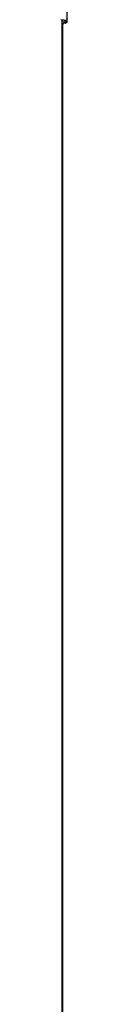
# Model space of a CAD drawing. Header units: inches. Extents: x 0 to 85, y 0 to 55.
# Tile 11 of 18: x 61.4089 to 61.461, y 12.883 to 21.3616. Entities that reach past the tile are written whole.
import ezdxf

# ---------------------------------------------------------------- set-up
doc = ezdxf.new("R2010")
doc.units = ezdxf.units.IN
doc.header["$LTSCALE"] = 4.675
doc.header["$MEASUREMENT"] = 0
doc.layers.get('0').update_dxf_attribs({"linetype": 'CONTINUOUS'})

msp = doc.modelspace()

# ---------------------------------------------------------------- linework, layer by layer
at = {"color": 3, "linetype": 'Continuous'}
for p, q in [((61.4599, 21.8192), (61.4599, 21.3459)), ((61.4203, 4.7857), (61.4203, 21.3532)), ((61.4243, 4.7728), (61.4243, 21.321)), ((61.438, 21.3339), (61.4462, 21.333))]:
    msp.add_line(p, q, dxfattribs=at)
at = {"color": 7, "linetype": 'Continuous'}
for p, q in [((61.461, 21.3556), (61.4089, 21.3616)), ((61.4203, 21.3532), (61.4602, 21.3486)), ((61.4336, 21.3343), (61.4304, 21.3324)), ((61.4583, 21.3486), (61.4424, 21.3394)), ((61.4462, 21.333), (61.4524, 21.3366)), ((61.4595, 21.3465), (61.45, 21.3409))]:
    msp.add_line(p, q, dxfattribs=at)
at = {"color": 3, "linetype": 'Continuous'}
for points in [[(61.4203, 21.3532), (61.4201, 21.3569), (61.4195, 21.36), (61.4194, 21.3604)], [(61.4304, 21.3324), (61.4283, 21.3308), (61.4261, 21.328), (61.4248, 21.3248), (61.4243, 21.321)], [(61.438, 21.3339), (61.4343, 21.3338), (61.4311, 21.3328), (61.4304, 21.3324)], [(61.4537, 21.3345), (61.453, 21.3341), (61.4498, 21.3331), (61.4462, 21.333)], [(61.4599, 21.3459), (61.4594, 21.3421), (61.458, 21.3388), (61.4558, 21.3361), (61.4537, 21.3345)]]:
    msp.add_lwpolyline(points, dxfattribs=at)

doc.saveas('drawing.dxf')
